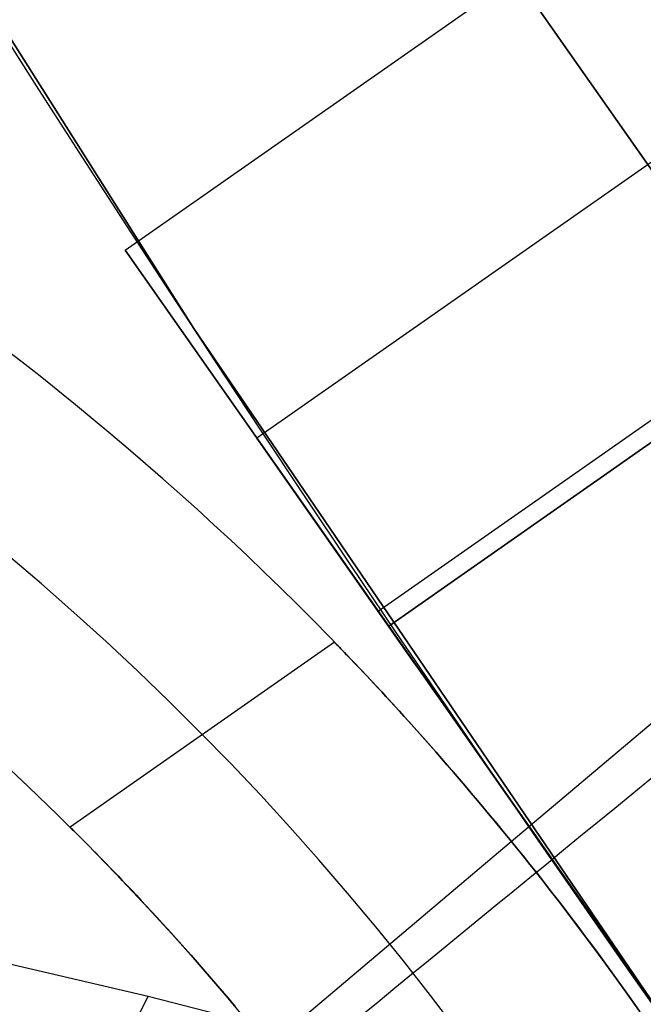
# Model space of a CAD drawing. Extents: x 35624 to 36541, y 4015 to 4839.
# Tile 16 of 150: x 35822.68 to 35826.6, y 4158.33 to 4164.53. Entities that reach past the tile are written whole.
import ezdxf

# ---------------------------------------------------------------- set-up
doc = ezdxf.new("R2010")
doc.units = 0
doc.layers.add('FUSTO_INTERNO', color=200, linetype='CONTINUOUS')
doc.layers.add('IGES_LEVEL_1', color=4, linetype='CONTINUOUS')

msp = doc.modelspace()

# ---------------------------------------------------------------- linework, layer by layer
at = {"layer": 'FUSTO_INTERNO'}
for p, q in [((35823.77023867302, 4162.58264263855, -193.153372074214), (35820.73316618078, 4167.390010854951, -193.153372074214)), ((35823.77023867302, 4162.58264263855, -168.153372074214), (35820.73316618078, 4167.390010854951, -168.153372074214)), ((35820.73316618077, 4167.390010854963, -180.653372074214), (35823.77023867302, 4162.582642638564, -180.653372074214)), ((35823.33915901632, 4163.075307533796, -201.6554839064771), (35828.2534437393, 4166.517662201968, -201.6554839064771)), ((35823.33915901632, 4163.075307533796, -159.6564491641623), (35828.2534437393, 4166.517662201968, -159.6564491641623)), ((35829.08154557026, 4165.335469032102, -204.1554839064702), (35824.16726084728, 4161.89311436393, -204.1554839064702)), ((35829.08154557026, 4165.335469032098, -199.155483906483), (35824.16726084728, 4161.893114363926, -199.155483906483)), ((35829.08154557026, 4165.335469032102, -157.1564491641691), (35824.16726084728, 4161.89311436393, -157.1564491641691)), ((35829.08154557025, 4165.335469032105, -162.1564491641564), (35824.16726084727, 4161.893114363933, -162.1564491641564)), ((35825.79630137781, 4164.796484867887, -201.6554839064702), (35827.45250503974, 4162.432098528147, -206.6554839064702)), ((35827.45250503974, 4162.432098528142, -196.655483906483), (35825.79630137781, 4164.796484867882, -201.655483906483)), ((35825.79630137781, 4164.796484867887, -159.6564491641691), (35827.45250503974, 4162.432098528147, -154.6564491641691)), ((35827.45250503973, 4162.432098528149, -164.6564491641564), (35825.7963013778, 4164.796484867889, -159.6564491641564)), ((35829.84420516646, 4164.246700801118, -201.6555076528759), (35824.92992044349, 4160.804346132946, -201.6555076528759)), ((35829.84420516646, 4164.246700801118, -159.6564254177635), (35824.92992044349, 4160.804346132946, -159.6564254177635)), ((35829.90964740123, 4164.153275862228, -206.6554839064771), (35824.99536267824, 4160.710921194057, -206.6554839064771)), ((35824.99536267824, 4160.710921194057, -196.6554839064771), (35829.90964740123, 4164.153275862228, -196.6554839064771)), ((35829.90964740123, 4164.153275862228, -154.6564491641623), (35824.99536267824, 4160.710921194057, -154.6564491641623)), ((35824.99536267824, 4160.710921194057, -164.6564491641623), (35829.90964740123, 4164.153275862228, -164.6564491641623)), ((35824.99536267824, 4160.710921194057, -206.6554839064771), (35823.33915901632, 4163.075307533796, -201.6554839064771)), ((35823.33915901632, 4163.075307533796, -201.6554839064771), (35824.99536267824, 4160.710921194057, -196.6554839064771)), ((35824.99536267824, 4160.710921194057, -154.6564491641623), (35823.33915901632, 4163.075307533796, -159.6564491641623)), ((35823.33915901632, 4163.075307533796, -159.6564491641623), (35824.99536267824, 4160.710921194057, -164.6564491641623)), ((35826.96966950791, 4157.881766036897, -193.153372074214), (35823.77023867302, 4162.58264263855, -193.153372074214)), ((35826.96966950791, 4157.881766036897, -168.153372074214), (35823.77023867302, 4162.58264263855, -168.153372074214)), ((35823.77023867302, 4162.582642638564, -180.653372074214), (35826.9696695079, 4157.881766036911, -180.653372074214)), ((35825.16063753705, 4160.474975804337, -200.1551362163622), (35824.16726084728, 4161.893114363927, -199.155483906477)), ((35825.16063753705, 4160.474975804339, -161.1567968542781), (35824.16726084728, 4161.893114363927, -162.1564491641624)), ((35824.99536267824, 4160.710921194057, -196.6554839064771), (35828.30777000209, 4155.982148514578, -196.6554839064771)), ((35828.30777000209, 4155.982148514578, -206.6554839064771), (35824.99536267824, 4160.710921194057, -206.6554839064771)), ((35825.79085465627, 4159.575281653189, -204.2539314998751), (35824.99536267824, 4160.710921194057, -206.6554839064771)), ((35824.99536267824, 4160.710921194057, -164.6564491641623), (35828.30777000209, 4155.982148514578, -164.6564491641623)), ((35828.30777000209, 4155.982148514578, -154.6564491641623), (35824.99536267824, 4160.710921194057, -154.6564491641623)), ((35825.79085465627, 4159.575281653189, -157.0580015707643), (35824.99536267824, 4160.710921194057, -154.6564491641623)), ((35824.65396605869, 4160.611045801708, -159.656425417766), (35822.99234948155, 4159.447117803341, -159.6564254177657)), ((35824.6539660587, 4160.611045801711, -201.6555076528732), (35822.99234948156, 4159.447117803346, -201.6555076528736)), ((35824.65461261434, 4160.610385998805, -159.5824541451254), (35824.65396605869, 4160.61104580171, -159.6564254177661)), ((35824.65396605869, 4160.61104580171, -159.6564254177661), (35824.65461261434, 4160.610385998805, -159.7303966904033)), ((35824.65461261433, 4160.610385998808, -201.5815363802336), (35824.65396605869, 4160.611045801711, -201.6555076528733)), ((35824.65396605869, 4160.611045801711, -201.6555076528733), (35824.65461261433, 4160.610385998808, -201.7294789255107)), ((35824.65654676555, 4160.60840839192, -159.5086197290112), (35824.65461261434, 4160.610385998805, -159.5824541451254)), ((35824.65461261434, 4160.610385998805, -159.7303966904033), (35824.65654676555, 4160.60840839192, -159.8042311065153)), ((35824.65654676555, 4160.608408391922, -201.5077019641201), (35824.65461261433, 4160.610385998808, -201.5815363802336)), ((35824.65461261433, 4160.610385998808, -201.7294789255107), (35824.65654676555, 4160.60840839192, -201.803313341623)), ((35824.65976023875, 4160.605115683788, -159.4349541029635), (35824.65654676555, 4160.60840839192, -159.5086197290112)), ((35824.65654676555, 4160.60840839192, -159.8042311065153), (35824.65976023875, 4160.605115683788, -159.8778967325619)), ((35824.65976023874, 4160.60511568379, -201.434036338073), (35824.65654676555, 4160.608408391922, -201.5077019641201)), ((35824.65654676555, 4160.60840839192, -201.803313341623), (35824.65976023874, 4160.605115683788, -201.8769789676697)), ((35824.66424476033, 4160.600510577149, -159.3614892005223), (35824.65976023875, 4160.605115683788, -159.4349541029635)), ((35824.65976023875, 4160.605115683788, -159.8778967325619), (35824.66424476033, 4160.600510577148, -159.9513616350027)), ((35824.66424476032, 4160.600510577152, -201.3605714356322), (35824.65976023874, 4160.60511568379, -201.434036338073)), ((35824.65976023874, 4160.605115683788, -201.8769789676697), (35824.66424476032, 4160.600510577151, -201.9504438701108)), ((35824.66999205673, 4160.59459577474, -159.2882569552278), (35824.66424476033, 4160.600510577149, -159.3614892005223)), ((35824.66424476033, 4160.600510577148, -159.9513616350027), (35824.66999205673, 4160.594595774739, -160.0245938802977)), ((35824.66999205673, 4160.594595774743, -201.2873391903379), (35824.66424476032, 4160.600510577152, -201.3605714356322)), ((35824.66424476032, 4160.600510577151, -201.9504438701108), (35824.66999205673, 4160.594595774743, -202.0236761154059)), ((35824.67699385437, 4160.587373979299, -159.2152893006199), (35824.66999205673, 4160.59459577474, -159.2882569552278)), ((35824.66999205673, 4160.594595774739, -160.0245938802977), (35824.67699385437, 4160.587373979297, -160.0975615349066)), ((35824.67699385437, 4160.587373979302, -201.2143715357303), (35824.66999205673, 4160.594595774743, -201.2873391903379)), ((35824.66999205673, 4160.594595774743, -202.0236761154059), (35824.67699385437, 4160.587373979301, -202.0966437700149)), ((35824.68524187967, 4160.578847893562, -159.1426181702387), (35824.67699385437, 4160.587373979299, -159.2152893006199)), ((35824.67699385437, 4160.587373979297, -160.0975615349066), (35824.68524187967, 4160.57884789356, -160.1702326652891)), ((35824.68524187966, 4160.578847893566, -201.1417004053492), (35824.67699385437, 4160.587373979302, -201.2143715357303)), ((35824.67699385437, 4160.587373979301, -202.0966437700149), (35824.68524187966, 4160.578847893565, -202.1693149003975)), ((35824.69472785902, 4160.56902022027, -159.0702754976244), (35824.68524187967, 4160.578847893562, -159.1426181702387)), ((35824.68524187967, 4160.57884789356, -160.1702326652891), (35824.69472785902, 4160.569020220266, -160.242575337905)), ((35824.69472785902, 4160.569020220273, -201.0693577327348), (35824.68524187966, 4160.578847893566, -201.1417004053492)), ((35824.68524187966, 4160.578847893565, -202.1693149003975), (35824.69472785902, 4160.569020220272, -202.2416575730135)), ((35824.70544351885, 4160.557893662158, -158.9982932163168), (35824.69472785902, 4160.56902022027, -159.0702754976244)), ((35824.69472785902, 4160.569020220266, -160.242575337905), (35824.70544351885, 4160.557893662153, -160.3145576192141)), ((35824.70544351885, 4160.55789366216, -200.9973754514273), (35824.69472785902, 4160.569020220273, -201.0693577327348)), ((35824.69472785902, 4160.569020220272, -202.2416575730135), (35824.70544351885, 4160.55789366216, -202.3136398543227)), ((35824.71738058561, 4160.545470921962, -158.9267032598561), (35824.70544351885, 4160.557893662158, -158.9982932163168)), ((35824.70544351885, 4160.557893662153, -160.3145576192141), (35824.71738058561, 4160.545470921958, -160.3861475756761)), ((35824.71738058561, 4160.545470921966, -200.9257854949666), (35824.70544351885, 4160.55789366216, -200.9973754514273)), ((35824.70544351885, 4160.55789366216, -202.3136398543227), (35824.71738058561, 4160.545470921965, -202.3852298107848)), ((35824.73053078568, 4160.531754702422, -158.8555375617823), (35824.71738058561, 4160.545470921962, -158.9267032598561)), ((35824.71738058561, 4160.545470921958, -160.3861475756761), (35824.73053078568, 4160.531754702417, -160.4573132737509)), ((35824.73053078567, 4160.531754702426, -200.8546197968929), (35824.71738058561, 4160.545470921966, -200.9257854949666)), ((35824.71738058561, 4160.545470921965, -202.3852298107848), (35824.73053078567, 4160.531754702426, -202.4563955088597)), ((35824.74488584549, 4160.516747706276, -158.7848280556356), (35824.73053078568, 4160.531754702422, -158.8555375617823)), ((35824.73053078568, 4160.531754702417, -160.4573132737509), (35824.74488584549, 4160.516747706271, -160.5280227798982)), ((35824.74488584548, 4160.51674770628, -200.7839102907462), (35824.73053078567, 4160.531754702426, -200.8546197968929)), ((35824.73053078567, 4160.531754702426, -202.4563955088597), (35824.74488584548, 4160.516747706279, -202.5271050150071)), ((35824.76043749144, 4160.50045263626, -158.7146066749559), (35824.74488584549, 4160.516747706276, -158.7848280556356)), ((35824.74488584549, 4160.516747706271, -160.5280227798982), (35824.76043749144, 4160.500452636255, -160.5982441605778)), ((35824.76043749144, 4160.500452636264, -200.7136889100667), (35824.74488584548, 4160.51674770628, -200.7839102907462)), ((35824.74488584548, 4160.516747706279, -202.5271050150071), (35824.76043749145, 4160.500452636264, -202.5973263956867)), ((35824.77717744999, 4160.482872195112, -158.6449053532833), (35824.76043749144, 4160.50045263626, -158.7146066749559)), ((35824.76043749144, 4160.500452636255, -160.5982441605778), (35824.77717744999, 4160.482872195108, -160.6679454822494)), ((35824.77717744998, 4160.482872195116, -200.6439875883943), (35824.76043749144, 4160.500452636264, -200.7136889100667)), ((35824.76043749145, 4160.500452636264, -202.5973263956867), (35824.77717744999, 4160.482872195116, -202.6670277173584)), ((35824.79509744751, 4160.464009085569, -158.5757560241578), (35824.77717744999, 4160.482872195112, -158.6449053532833)), ((35824.77717744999, 4160.482872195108, -160.6679454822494), (35824.79509744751, 4160.464009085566, -160.7370948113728)), ((35824.79509744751, 4160.464009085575, -200.5748382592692), (35824.77717744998, 4160.482872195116, -200.6439875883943)), ((35824.77717744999, 4160.482872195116, -202.6670277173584), (35824.79509744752, 4160.464009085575, -202.7361770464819)), ((35824.81418921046, 4160.443866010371, -158.5071906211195), (35824.79509744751, 4160.464009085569, -158.5757560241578)), ((35824.79509744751, 4160.464009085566, -160.7370948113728), (35824.81418921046, 4160.443866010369, -160.8056602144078)), ((35824.81418921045, 4160.443866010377, -200.5062728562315), (35824.79509744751, 4160.464009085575, -200.5748382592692)), ((35824.79509744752, 4160.464009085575, -202.7361770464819), (35824.81418921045, 4160.443866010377, -202.804742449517)), ((35824.83440168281, 4160.422485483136, -158.4393715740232), (35824.81418921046, 4160.443866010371, -158.5071906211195)), ((35824.81418921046, 4160.443866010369, -160.8056602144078), (35824.83440168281, 4160.422485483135, -160.8734792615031)), ((35824.83440168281, 4160.422485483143, -200.4384538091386), (35824.81418921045, 4160.443866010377, -200.5062728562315)), ((35824.81418921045, 4160.443866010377, -202.804742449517), (35824.83440168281, 4160.422485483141, -202.8725614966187)), ((35824.85570149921, 4160.399886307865, -158.3723677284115), (35824.83440168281, 4160.422485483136, -158.4393715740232)), ((35824.83440168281, 4160.422485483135, -160.8734792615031), (35824.8557014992, 4160.399886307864, -160.940483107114)), ((35824.8557014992, 4160.399886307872, -200.371449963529), (35824.83440168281, 4160.422485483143, -200.4384538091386)), ((35824.83440168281, 4160.422485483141, -202.8725614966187), (35824.8557014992, 4160.399886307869, -202.9395653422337)), ((35824.87806783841, 4160.376076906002, -158.3062062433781), (35824.85570149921, 4160.399886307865, -158.3723677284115)), ((35824.8557014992, 4160.399886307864, -160.940483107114), (35824.87806783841, 4160.376076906, -161.006644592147)), ((35824.87806783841, 4160.376076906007, -200.3052884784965), (35824.8557014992, 4160.399886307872, -200.371449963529)), ((35824.8557014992, 4160.399886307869, -202.9395653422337), (35824.87806783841, 4160.376076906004, -203.0057268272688)), ((35824.90147987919, 4160.351065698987, -158.2409142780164), (35824.87806783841, 4160.376076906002, -158.3062062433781)), ((35824.87806783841, 4160.376076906, -161.006644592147), (35824.90147987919, 4160.351065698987, -161.0719365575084)), ((35824.90147987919, 4160.351065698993, -200.2399965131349), (35824.87806783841, 4160.376076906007, -200.3052884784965)), ((35824.87806783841, 4160.376076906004, -203.0057268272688), (35824.9014798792, 4160.351065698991, -203.0710187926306)), ((35824.92591680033, 4160.324861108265, -158.17651899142), (35824.90147987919, 4160.351065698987, -158.2409142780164)), ((35824.90147987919, 4160.351065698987, -161.0719365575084), (35824.92591680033, 4160.324861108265, -161.1363318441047)), ((35824.92591680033, 4160.324861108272, -200.1756012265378), (35824.90147987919, 4160.351065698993, -200.2399965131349)), ((35824.9014798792, 4160.351065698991, -203.0710187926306), (35824.92591680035, 4160.324861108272, -203.135414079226)), ((35824.95135778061, 4160.297471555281, -158.1130475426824), (35824.92591680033, 4160.324861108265, -158.17651899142)), ((35824.92591680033, 4160.324861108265, -161.1363318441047), (35824.95135778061, 4160.297471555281, -161.1998032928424)), ((35824.9513577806, 4160.297471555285, -200.1121297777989), (35824.92591680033, 4160.324861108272, -200.1756012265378)), ((35824.92591680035, 4160.324861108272, -203.135414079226), (35824.95135778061, 4160.297471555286, -203.1988855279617)), ((35824.97778199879, 4160.268905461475, -158.0505270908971), (35824.95135778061, 4160.297471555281, -158.1130475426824)), ((35824.95135778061, 4160.297471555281, -161.1998032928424), (35824.97778199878, 4160.268905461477, -161.2623237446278)), ((35824.97778199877, 4160.268905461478, -200.049609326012), (35824.9513577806, 4160.297471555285, -200.1121297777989)), ((35824.95135778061, 4160.297471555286, -203.1988855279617), (35824.97778199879, 4160.268905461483, -203.2614059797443)), ((35825.00516863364, 4160.239171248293, -157.9889847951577), (35824.97778199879, 4160.268905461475, -158.0505270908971)), ((35824.97778199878, 4160.268905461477, -161.2623237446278), (35825.00516863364, 4160.239171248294, -161.3238660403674)), ((35825.00516863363, 4160.239171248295, -199.9880670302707), (35824.97778199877, 4160.268905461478, -200.049609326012)), ((35824.97778199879, 4160.268905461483, -203.2614059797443), (35825.00516863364, 4160.239171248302, -203.3229482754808)), ((35825.03349686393, 4160.208277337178, -157.9284478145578), (35825.00516863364, 4160.239171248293, -157.9889847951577)), ((35825.00516863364, 4160.239171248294, -161.3238660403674), (35825.03349686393, 4160.208277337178, -161.3844030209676)), ((35825.03349686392, 4160.208277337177, -199.9275300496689), (35825.00516863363, 4160.239171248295, -199.9880670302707)), ((35825.00516863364, 4160.239171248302, -203.3229482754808), (35825.03349686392, 4160.208277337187, -203.3834852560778)), ((35825.06274586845, 4160.17623214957, -157.8689433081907), (35825.03349686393, 4160.208277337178, -157.9284478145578)), ((35825.03349686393, 4160.208277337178, -161.3844030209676), (35825.06274586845, 4160.176232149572, -161.4439075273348)), ((35825.06274586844, 4160.17623214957, -199.8680255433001), (35825.03349686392, 4160.208277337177, -199.9275300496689)), ((35825.03349686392, 4160.208277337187, -203.3834852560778), (35825.06274586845, 4160.176232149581, -203.442989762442)), ((35825.09289482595, 4160.143044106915, -157.8104984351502), (35825.06274586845, 4160.17623214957, -157.8689433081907)), ((35825.06274586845, 4160.176232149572, -161.4439075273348), (35825.09289482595, 4160.143044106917, -161.5023524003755)), ((35825.09289482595, 4160.143044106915, -199.8095806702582), (35825.06274586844, 4160.17623214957, -199.8680255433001)), ((35825.06274586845, 4160.176232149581, -203.442989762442), (35825.09289482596, 4160.143044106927, -203.5014346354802)), ((35825.12392291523, 4160.108721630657, -157.7531403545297), (35825.09289482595, 4160.143044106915, -157.8104984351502)), ((35825.09289482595, 4160.143044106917, -161.5023524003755), (35825.12392291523, 4160.10872163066, -161.5597104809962)), ((35825.12392291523, 4160.108721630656, -199.7522225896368), (35825.09289482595, 4160.143044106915, -199.8095806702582)), ((35825.09289482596, 4160.143044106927, -203.5014346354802), (35825.12392291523, 4160.108721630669, -203.5587927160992)), ((35825.15580931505, 4160.073273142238, -157.6968962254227), (35825.12392291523, 4160.108721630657, -157.7531403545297)), ((35825.12392291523, 4160.10872163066, -161.5597104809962), (35825.15580931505, 4160.073273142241, -161.6159546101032)), ((35825.15580931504, 4160.073273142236, -199.6959784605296), (35825.12392291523, 4160.108721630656, -199.7522225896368)), ((35825.12392291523, 4160.108721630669, -203.5587927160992), (35825.15580931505, 4160.073273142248, -203.6150368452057)), ((35825.18853320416, 4160.0367070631, -157.6417932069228), (35825.15580931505, 4160.073273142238, -157.6968962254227)), ((35825.15580931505, 4160.073273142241, -161.6159546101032), (35825.18853320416, 4160.036707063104, -161.6710576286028)), ((35825.18853320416, 4160.036707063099, -199.6408754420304), (35825.15580931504, 4160.073273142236, -199.6959784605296)), ((35825.15580931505, 4160.073273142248, -203.6150368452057), (35825.18853320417, 4160.03670706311, -203.6701398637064)), ((35825.22207376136, 4159.999031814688, -157.5878584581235), (35825.18853320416, 4160.0367070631, -157.6417932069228)), ((35825.18853320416, 4160.036707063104, -161.6710576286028), (35825.22207376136, 4159.999031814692, -161.7249923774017)), ((35825.22207376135, 4159.999031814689, -199.586940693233), (35825.18853320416, 4160.036707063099, -199.6408754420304)), ((35825.18853320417, 4160.03670706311, -203.6701398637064), (35825.22207376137, 4159.999031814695, -203.7240746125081)), ((35825.25641016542, 4159.960255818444, -157.5351191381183), (35825.22207376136, 4159.999031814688, -157.5878584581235)), ((35825.22207376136, 4159.999031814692, -161.7249923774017), (35825.25641016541, 4159.96025581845, -161.7777316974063)), ((35825.25641016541, 4159.960255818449, -199.5342013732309), (35825.22207376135, 4159.999031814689, -199.586940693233)), ((35825.22207376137, 4159.999031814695, -203.7240746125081), (35825.25641016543, 4159.960255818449, -203.7768139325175)), ((35825.29147956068, 4159.920430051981, -157.4836586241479), (35825.25641016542, 4159.960255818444, -157.5351191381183)), ((35825.25641016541, 4159.96025581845, -161.7777316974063), (35825.29147956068, 4159.920430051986, -161.8291922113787)), ((35825.29147956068, 4159.920430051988, -199.4827408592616), (35825.25641016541, 4159.960255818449, -199.5342013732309)), ((35825.25641016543, 4159.960255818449, -203.7768139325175), (35825.2914795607, 4159.920430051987, -203.8282744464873)), ((35825.32721503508, 4159.879611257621, -157.4335562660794), (35825.29147956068, 4159.920430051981, -157.4836586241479)), ((35825.29147956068, 4159.920430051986, -161.8291922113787), (35825.32721503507, 4159.879611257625, -161.8792945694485)), ((35825.32721503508, 4159.879611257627, -199.4326385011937), (35825.29147956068, 4159.920430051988, -199.4827408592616)), ((35825.2914795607, 4159.920430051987, -203.8282744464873), (35825.3272150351, 4159.879611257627, -203.8783768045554)), ((35825.36359119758, 4159.837814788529, -157.38483090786), (35825.32721503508, 4159.879611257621, -157.4335562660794)), ((35825.32721503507, 4159.879611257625, -161.8792945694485), (35825.36359119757, 4159.837814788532, -161.9280199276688)), ((35825.36359119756, 4159.837814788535, -199.3839131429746), (35825.32721503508, 4159.879611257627, -199.4326385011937)), ((35825.3272150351, 4159.879611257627, -203.8783768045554), (35825.36359119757, 4159.837814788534, -203.9271021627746)), ((35825.4005826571, 4159.79505599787, -157.3375013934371), (35825.36359119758, 4159.837814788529, -157.38483090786)), ((35825.36359119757, 4159.837814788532, -161.9280199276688), (35825.40058265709, 4159.795055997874, -161.9753494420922)), ((35825.40058265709, 4159.795055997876, -199.3365836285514), (35825.36359119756, 4159.837814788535, -199.3839131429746)), ((35825.36359119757, 4159.837814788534, -203.9271021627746), (35825.40058265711, 4159.795055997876, -203.9744316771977)), ((35825.43816402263, 4159.751350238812, -157.2915865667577), (35825.4005826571, 4159.79505599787, -157.3375013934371)), ((35825.40058265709, 4159.795055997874, -161.9753494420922), (35825.43816402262, 4159.751350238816, -162.0212642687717)), ((35825.43816402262, 4159.751350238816, -199.2906688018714), (35825.40058265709, 4159.795055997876, -199.3365836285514)), ((35825.40058265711, 4159.795055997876, -203.9744316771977), (35825.43816402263, 4159.751350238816, -204.0203465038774)), ((35825.47630990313, 4159.706712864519, -157.2471052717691), (35825.43816402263, 4159.751350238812, -157.2915865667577)), ((35825.43816402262, 4159.751350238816, -162.0212642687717), (35825.47630990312, 4159.706712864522, -162.0657455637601)), ((35825.47630990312, 4159.706712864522, -199.246187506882), (35825.43816402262, 4159.751350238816, -199.2906688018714)), ((35825.43816402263, 4159.751350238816, -204.0203465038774), (35825.47630990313, 4159.706712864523, -204.0648277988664)), ((35825.51499490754, 4159.661159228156, -157.2040763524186), (35825.47630990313, 4159.706712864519, -157.2471052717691)), ((35825.47630990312, 4159.706712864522, -162.0657455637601), (35825.51499490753, 4159.661159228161, -162.1087744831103)), ((35825.51499490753, 4159.661159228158, -199.2031585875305), (35825.47630990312, 4159.706712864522, -199.246187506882)), ((35825.47630990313, 4159.706712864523, -204.0648277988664), (35825.51499490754, 4159.661159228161, -204.1078567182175)), ((35825.55419364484, 4159.614704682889, -157.1625186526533), (35825.51499490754, 4159.661159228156, -157.2040763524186)), ((35825.51499490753, 4159.661159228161, -162.1087744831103), (35825.55419364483, 4159.614704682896, -162.150332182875)), ((35825.55419364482, 4159.614704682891, -199.1616008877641), (35825.51499490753, 4159.661159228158, -199.2031585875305)), ((35825.51499490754, 4159.661159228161, -204.1078567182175), (35825.55419364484, 4159.614704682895, -204.1494144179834)), ((35825.59388072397, 4159.567364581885, -157.1224510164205), (35825.55419364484, 4159.614704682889, -157.1625186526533)), ((35825.55419364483, 4159.614704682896, -162.150332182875), (35825.59388072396, 4159.567364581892, -162.1903998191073)), ((35825.59388072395, 4159.567364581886, -199.1215332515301), (35825.55419364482, 4159.614704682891, -199.1616008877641)), ((35825.55419364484, 4159.614704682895, -204.1494144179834), (35825.59388072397, 4159.56736458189, -204.1894820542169)), ((35825.63403075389, 4159.51915427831, -157.0838922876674), (35825.59388072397, 4159.567364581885, -157.1224510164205)), ((35825.59388072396, 4159.567364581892, -162.1903998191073), (35825.63403075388, 4159.519154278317, -162.2289585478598)), ((35825.63403075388, 4159.519154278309, -199.0829745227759), (35825.59388072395, 4159.567364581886, -199.1215332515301)), ((35825.59388072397, 4159.56736458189, -204.1894820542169), (35825.63403075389, 4159.519154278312, -204.2280407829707)), ((35825.67461834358, 4159.470089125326, -157.0468613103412), (35825.63403075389, 4159.51915427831, -157.0838922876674)), ((35825.63403075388, 4159.519154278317, -162.2289585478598), (35825.67461834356, 4159.470089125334, -162.2659895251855)), ((35825.67461834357, 4159.470089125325, -199.0459435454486), (35825.63403075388, 4159.519154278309, -199.0829745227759)), ((35825.63403075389, 4159.519154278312, -204.2280407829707), (35825.67461834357, 4159.470089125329, -204.2650717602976)), ((35825.71561810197, 4159.420184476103, -157.0113769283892), (35825.67461834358, 4159.470089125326, -157.0468613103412)), ((35825.67461834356, 4159.470089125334, -162.2659895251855), (35825.71561810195, 4159.420184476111, -162.3014739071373)), ((35825.71561810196, 4159.420184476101, -199.0104591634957), (35825.67461834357, 4159.470089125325, -199.0459435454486)), ((35825.67461834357, 4159.470089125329, -204.2650717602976), (35825.71561810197, 4159.420184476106, -204.3005561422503)), ((35822.99301169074, 4159.446468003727, -159.5824151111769), (35822.99234948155, 4159.447117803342, -159.6564254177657)), ((35822.99234948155, 4159.447117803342, -159.6564254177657), (35822.99301169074, 4159.446468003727, -159.7304357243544)), ((35822.99301169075, 4159.446468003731, -201.5814973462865), (35822.99234948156, 4159.447117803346, -201.6555076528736)), ((35822.99234948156, 4159.447117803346, -201.6555076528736), (35822.99301169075, 4159.446468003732, -201.7295179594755)), ((35822.99499238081, 4159.444520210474, -159.5085452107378), (35822.99301169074, 4159.446468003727, -159.5824151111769)), ((35822.99301169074, 4159.446468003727, -159.7304357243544), (35822.99499238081, 4159.444520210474, -159.8043056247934)), ((35822.99499238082, 4159.444520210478, -201.5076274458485), (35822.99301169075, 4159.446468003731, -201.5814973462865)), ((35822.99301169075, 4159.446468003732, -201.7295179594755), (35822.99499238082, 4159.444520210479, -201.8033878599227)), ((35822.99828264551, 4159.441276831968, -159.4348474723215), (35822.99499238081, 4159.444520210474, -159.5085452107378)), ((35822.99499238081, 4159.444520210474, -159.8043056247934), (35822.99828264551, 4159.441276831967, -159.8780033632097)), ((35822.99828264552, 4159.441276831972, -201.4339297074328), (35822.99499238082, 4159.444520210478, -201.5076274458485)), ((35822.99499238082, 4159.444520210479, -201.8033878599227), (35822.99828264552, 4159.441276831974, -201.8770855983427)), ((35823.0028735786, 4159.436740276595, -159.3613536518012), (35822.99828264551, 4159.441276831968, -159.4348474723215)), ((35822.99828264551, 4159.441276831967, -159.8780033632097), (35823.0028735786, 4159.436740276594, -159.9514971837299)), ((35823.0028735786, 4159.436740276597, -201.3604358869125), (35822.99828264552, 4159.441276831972, -201.4339297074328)), ((35822.99828264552, 4159.441276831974, -201.8770855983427), (35823.0028735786, 4159.436740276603, -201.9505794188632)), ((35823.00875627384, 4159.430912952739, -159.28809550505), (35823.0028735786, 4159.436740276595, -159.3613536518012)), ((35823.0028735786, 4159.436740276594, -159.9514971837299), (35823.00875627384, 4159.430912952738, -160.024755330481)), ((35823.00875627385, 4159.430912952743, -201.287177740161), (35823.0028735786, 4159.436740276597, -201.3604358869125)), ((35823.0028735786, 4159.436740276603, -201.9505794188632), (35823.00875627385, 4159.43091295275, -202.0238375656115)), ((35823.015921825, 4159.42379726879, -159.2151047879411), (35823.00875627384, 4159.430912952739, -159.28809550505)), ((35823.00875627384, 4159.430912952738, -160.024755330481), (35823.015921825, 4159.423797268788, -160.0977460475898)), ((35823.015921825, 4159.423797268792, -201.2141870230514), (35823.00875627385, 4159.430912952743, -201.287177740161)), ((35823.00875627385, 4159.43091295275, -202.0238375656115), (35823.015921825, 4159.423797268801, -202.0968282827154)), ((35823.02436132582, 4159.415395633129, -159.1424132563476), (35823.015921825, 4159.42379726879, -159.2151047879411)), ((35823.015921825, 4159.423797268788, -160.0977460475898), (35823.02436132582, 4159.415395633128, -160.1704375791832)), ((35823.02436132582, 4159.415395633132, -201.1414954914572), (35823.015921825, 4159.423797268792, -201.2141870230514)), ((35823.015921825, 4159.423797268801, -202.0968282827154), (35823.02436132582, 4159.415395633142, -202.1695198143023)), ((35823.03406587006, 4159.405710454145, -159.0700526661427), (35823.02436132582, 4159.415395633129, -159.1424132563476)), ((35823.02436132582, 4159.415395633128, -160.1704375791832), (35823.03406587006, 4159.405710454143, -160.2427981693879)), ((35823.03406587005, 4159.405710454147, -201.0691349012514), (35823.02436132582, 4159.415395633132, -201.1414954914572)), ((35823.02436132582, 4159.415395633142, -202.1695198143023), (35823.03406587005, 4159.405710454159, -202.2418804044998)), ((35823.04502655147, 4159.394744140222, -158.9980547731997), (35823.03406587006, 4159.405710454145, -159.0700526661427)), ((35823.03406587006, 4159.405710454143, -160.2427981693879), (35823.04502655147, 4159.39474414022, -160.3147960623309)), ((35823.04502655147, 4159.394744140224, -200.9971370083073), (35823.03406587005, 4159.405710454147, -201.0691349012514)), ((35823.03406587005, 4159.405710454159, -202.2418804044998), (35823.04502655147, 4159.394744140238, -202.3138782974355)), ((35825.75700463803, 4159.369455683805, -156.9774579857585), (35825.71561810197, 4159.420184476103, -157.0113769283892)), ((35825.71561810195, 4159.420184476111, -162.3014739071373), (35825.75700463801, 4159.369455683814, -162.3353928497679)), ((35825.75700463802, 4159.369455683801, -198.9765402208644), (35825.71561810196, 4159.420184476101, -199.0104591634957)), ((35825.71561810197, 4159.420184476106, -204.3005561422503), (35825.75700463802, 4159.369455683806, -204.3344750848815)), ((35823.05723446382, 4159.382499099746, -158.9264513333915), (35823.04502655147, 4159.394744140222, -158.9980547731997)), ((35823.04502655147, 4159.39474414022, -160.3147960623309), (35823.05723446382, 4159.382499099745, -160.3863995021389)), ((35823.05723446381, 4159.382499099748, -200.9255335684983), (35823.04502655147, 4159.394744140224, -200.9971370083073)), ((35823.04502655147, 4159.394744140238, -202.3138782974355), (35823.05723446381, 4159.382499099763, -202.3854817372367)), ((35823.07068070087, 4159.368977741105, -158.8552741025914), (35823.05723446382, 4159.382499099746, -158.9264513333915)), ((35823.05723446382, 4159.382499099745, -160.3863995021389), (35823.07068070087, 4159.368977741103, -160.4575767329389)), ((35823.07068070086, 4159.368977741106, -200.8543563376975), (35823.05723446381, 4159.382499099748, -200.9255335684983)), ((35823.05723446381, 4159.382499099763, -202.3854817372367), (35823.07068070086, 4159.368977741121, -202.4566589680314)), ((35823.08535635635, 4159.354182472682, -158.7845548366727), (35823.07068070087, 4159.368977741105, -158.8552741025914)), ((35823.07068070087, 4159.368977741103, -160.4575767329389), (35823.08535635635, 4159.35418247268, -160.5282959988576)), ((35823.08535635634, 4159.354182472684, -200.7836370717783), (35823.07068070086, 4159.368977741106, -200.8543563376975)), ((35823.07068070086, 4159.368977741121, -202.4566589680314), (35823.08535635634, 4159.354182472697, -202.5273782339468)), ((35823.10125252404, 4159.338115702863, -158.7143252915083), (35823.08535635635, 4159.354182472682, -158.7845548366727)), ((35823.08535635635, 4159.35418247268, -160.5282959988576), (35823.10125252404, 4159.338115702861, -160.5985255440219)), ((35823.10125252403, 4159.338115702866, -200.7134075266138), (35823.08535635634, 4159.354182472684, -200.7836370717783)), ((35823.08535635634, 4159.354182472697, -202.5273782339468), (35823.10125252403, 4159.338115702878, -202.5976077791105)), ((35823.1183602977, 4159.320779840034, -158.6446172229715), (35823.10125252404, 4159.338115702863, -158.7143252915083)), ((35823.10125252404, 4159.338115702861, -160.5985255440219), (35823.1183602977, 4159.320779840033, -160.6682336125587)), ((35823.1183602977, 4159.320779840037, -200.6436994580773), (35823.10125252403, 4159.338115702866, -200.7134075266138)), ((35823.10125252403, 4159.338115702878, -202.5976077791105), (35823.1183602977, 4159.320779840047, -202.6673158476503)), ((35825.79875256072, 4159.317918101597, -156.9451233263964), (35825.75700463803, 4159.369455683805, -156.9774579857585)), ((35825.75700463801, 4159.369455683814, -162.3353928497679), (35825.79875256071, 4159.317918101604, -162.3677275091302)), ((35825.79875256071, 4159.317918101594, -198.944205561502), (35825.75700463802, 4159.369455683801, -198.9765402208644)), ((35825.75700463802, 4159.369455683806, -204.3344750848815), (35825.79875256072, 4159.317918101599, -204.366809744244)), ((35823.13667077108, 4159.302177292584, -158.5754623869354), (35823.1183602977, 4159.320779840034, -158.6446172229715)), ((35823.1183602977, 4159.320779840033, -160.6682336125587), (35823.13667077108, 4159.302177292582, -160.7373884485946)), ((35823.13667077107, 4159.302177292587, -200.5745446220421), (35823.1183602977, 4159.320779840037, -200.6436994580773)), ((35823.1183602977, 4159.320779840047, -202.6673158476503), (35823.13667077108, 4159.302177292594, -202.7364706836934)), ((35823.15617503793, 4159.282310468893, -158.5068925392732), (35823.13667077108, 4159.302177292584, -158.5754623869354)), ((35823.13667077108, 4159.302177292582, -160.7373884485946), (35823.15617503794, 4159.282310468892, -160.8059582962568)), ((35823.15617503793, 4159.282310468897, -200.5059747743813), (35823.13667077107, 4159.302177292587, -200.5745446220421)), ((35823.13667077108, 4159.302177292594, -202.7364706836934), (35823.15617503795, 4159.2823104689, -202.8050405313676)), ((35823.17681639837, 4159.261224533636, -158.4390822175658), (35823.15617503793, 4159.282310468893, -158.5068925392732)), ((35823.15617503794, 4159.282310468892, -160.8059582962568), (35823.17681639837, 4159.261224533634, -160.8737686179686)), ((35823.17681639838, 4159.261224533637, -200.4381644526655), (35823.15617503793, 4159.282310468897, -200.5059747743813)), ((35823.15617503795, 4159.2823104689, -202.8050405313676), (35823.17681639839, 4159.26122453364, -202.8728508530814)), ((35825.840836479, 4159.265587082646, -156.9143917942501), (35825.79875256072, 4159.317918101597, -156.9451233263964)), ((35825.79875256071, 4159.317918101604, -162.3677275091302), (35825.84083647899, 4159.26558708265, -162.3984590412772)), ((35825.84083647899, 4159.265587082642, -198.9134740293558), (35825.79875256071, 4159.317918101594, -198.944205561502)), ((35825.79875256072, 4159.317918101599, -204.366809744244), (35825.84083647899, 4159.265587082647, -204.3975412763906)), ((35823.19856284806, 4159.238933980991, -158.3720890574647), (35823.17681639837, 4159.261224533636, -158.4390822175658)), ((35823.17681639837, 4159.261224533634, -160.8737686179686), (35823.19856284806, 4159.238933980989, -160.9407617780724)), ((35823.19856284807, 4159.238933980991, -200.3711712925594), (35823.17681639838, 4159.261224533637, -200.4381644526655)), ((35823.17681639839, 4159.26122453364, -202.8728508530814), (35823.19856284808, 4159.238933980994, -202.9398440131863)), ((35823.22139228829, 4159.215446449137, -158.3059400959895), (35823.19856284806, 4159.238933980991, -158.3720890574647)), ((35823.19856284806, 4159.238933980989, -160.9407617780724), (35823.22139228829, 4159.215446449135, -161.0069107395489)), ((35823.2213922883, 4159.215446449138, -200.3050223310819), (35823.19856284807, 4159.238933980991, -200.3711712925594)), ((35823.19856284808, 4159.238933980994, -202.9398440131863), (35823.22139228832, 4159.21544644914, -203.0059929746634)), ((35823.24528262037, 4159.190769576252, -158.2406623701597), (35823.22139228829, 4159.215446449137, -158.3059400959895)), ((35823.22139228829, 4159.215446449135, -161.0069107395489), (35823.24528262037, 4159.190769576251, -161.0721884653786)), ((35823.24528262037, 4159.190769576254, -200.2397446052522), (35823.2213922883, 4159.215446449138, -200.3050223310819)), ((35823.22139228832, 4159.21544644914, -203.0059929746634), (35823.24528262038, 4159.190769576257, -203.0712707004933)), ((35825.88323100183, 4159.212477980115, -156.8852822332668), (35825.840836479, 4159.265587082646, -156.9143917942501)), ((35825.84083647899, 4159.26558708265, -162.3984590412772), (35825.88323100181, 4159.212477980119, -162.4275686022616)), ((35825.88323100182, 4159.212477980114, -198.884364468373), (35825.84083647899, 4159.265587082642, -198.9134740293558)), ((35825.84083647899, 4159.265587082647, -204.3975412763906), (35825.88323100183, 4159.212477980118, -204.4266508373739)), ((35825.92588242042, 4159.158639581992, -156.8578299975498), (35825.88323100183, 4159.212477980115, -156.8852822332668)), ((35825.88323100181, 4159.212477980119, -162.4275686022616), (35825.9258824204, 4159.158639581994, -162.4550208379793)), ((35825.92588242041, 4159.158639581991, -198.856912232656), (35825.88323100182, 4159.212477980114, -198.884364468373)), ((35825.88323100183, 4159.212477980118, -204.4266508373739), (35825.92588242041, 4159.158639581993, -204.4541030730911)), ((35823.27021174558, 4159.164911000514, -158.1762829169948), (35823.24528262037, 4159.190769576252, -158.2406623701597)), ((35823.24528262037, 4159.190769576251, -161.0721884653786), (35823.27021174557, 4159.164911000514, -161.1365679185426)), ((35823.27021174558, 4159.164911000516, -200.1753651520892), (35823.24528262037, 4159.190769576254, -200.2397446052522)), ((35823.24528262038, 4159.190769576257, -203.0712707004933), (35823.27021174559, 4159.164911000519, -203.135650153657)), ((35823.29615756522, 4159.137878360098, -158.1128287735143), (35823.27021174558, 4159.164911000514, -158.1762829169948)), ((35823.27021174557, 4159.164911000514, -161.1365679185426), (35823.29615756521, 4159.137878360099, -161.2000220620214)), ((35823.29615756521, 4159.137878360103, -200.1119110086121), (35823.27021174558, 4159.164911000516, -200.1753651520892)), ((35823.27021174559, 4159.164911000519, -203.135650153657), (35823.29615756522, 4159.137878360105, -203.1991042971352)), ((35825.96868496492, 4159.104193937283, -156.8320984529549), (35825.92588242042, 4159.158639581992, -156.8578299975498)), ((35825.9258824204, 4159.158639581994, -162.4550208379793), (35825.96868496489, 4159.104193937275, -162.4807523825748)), ((35825.96868496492, 4159.104193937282, -198.831180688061), (35825.92588242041, 4159.158639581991, -198.856912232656)), ((35825.92588242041, 4159.158639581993, -204.4541030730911), (35825.96868496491, 4159.104193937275, -204.4798346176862)), ((35823.32309798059, 4159.109679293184, -158.0503269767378), (35823.29615756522, 4159.137878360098, -158.1128287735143)), ((35823.29615756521, 4159.137878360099, -161.2000220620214), (35823.32309798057, 4159.109679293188, -161.2625238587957)), ((35823.32309798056, 4159.109679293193, -200.0494092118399), (35823.29615756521, 4159.137878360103, -200.1119110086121)), ((35823.29615756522, 4159.137878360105, -203.1991042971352), (35823.32309798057, 4159.109679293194, -203.2616060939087)), ((35823.35101089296, 4159.08032143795, -157.9888045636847), (35823.32309798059, 4159.109679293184, -158.0503269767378)), ((35823.32309798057, 4159.109679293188, -161.2625238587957), (35823.35101089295, 4159.080321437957, -161.3240462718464)), ((35823.35101089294, 4159.080321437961, -199.9878867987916), (35823.32309798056, 4159.109679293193, -200.0494092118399)), ((35823.32309798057, 4159.109679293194, -203.2616060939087), (35823.35101089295, 4159.080321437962, -203.3231285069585)), ((35826.01161620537, 4159.049164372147, -156.8080945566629), (35825.96868496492, 4159.104193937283, -156.8320984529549)), ((35825.96868496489, 4159.104193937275, -162.4807523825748), (35826.01161620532, 4159.049164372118, -162.5047562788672)), ((35826.01161620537, 4159.049164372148, -198.8071767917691), (35825.96868496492, 4159.104193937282, -198.831180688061)), ((35825.96868496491, 4159.104193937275, -204.4798346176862), (35826.01161620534, 4159.049164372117, -204.5038385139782)), ((35823.37987420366, 4159.049812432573, -157.9282885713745), (35823.35101089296, 4159.08032143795, -157.9888045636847)), ((35823.35101089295, 4159.080321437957, -161.3240462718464), (35823.37987420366, 4159.049812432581, -161.3845622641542)), ((35823.37987420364, 4159.049812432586, -199.9273708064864), (35823.35101089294, 4159.080321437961, -199.9878867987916)), ((35823.35101089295, 4159.080321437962, -203.3231285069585), (35823.37987420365, 4159.049812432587, -203.3836444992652)), ((35823.40966581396, 4159.018159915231, -157.8688060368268), (35823.37987420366, 4159.049812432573, -157.9282885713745)), ((35823.37987420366, 4159.049812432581, -161.3845622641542), (35823.40966581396, 4159.018159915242, -161.4440447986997)), ((35823.40966581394, 4159.018159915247, -199.8678882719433), (35823.37987420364, 4159.049812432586, -199.9273708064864)), ((35823.37987420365, 4159.049812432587, -203.3836444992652), (35823.40966581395, 4159.018159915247, -203.4431270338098)), ((35826.05465371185, 4158.993574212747, -156.7858252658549), (35826.01161620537, 4159.049164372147, -156.8080945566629)), ((35826.01161620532, 4159.049164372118, -162.5047562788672), (35826.05465371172, 4158.993574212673, -162.5270255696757)), ((35826.05465371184, 4158.993574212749, -198.7849075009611), (35826.01161620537, 4159.049164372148, -198.8071767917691)), ((35826.01161620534, 4159.049164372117, -204.5038385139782), (35826.05465371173, 4158.993574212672, -204.5261078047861)), ((35823.44036362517, 4158.985371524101, -157.8103839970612), (35823.40966581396, 4159.018159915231, -157.8688060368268)), ((35823.40966581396, 4159.018159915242, -161.4440447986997), (35823.44036362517, 4158.985371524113, -161.5024668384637)), ((35823.44036362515, 4158.985371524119, -199.8094662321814), (35823.40966581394, 4159.018159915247, -199.8678882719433)), ((35823.40966581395, 4159.018159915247, -203.4431270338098), (35823.44036362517, 4158.985371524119, -203.501549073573)), ((35823.47194553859, 4158.951454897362, -157.753049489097), (35823.44036362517, 4158.985371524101, -157.8103839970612)), ((35823.44036362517, 4158.985371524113, -161.5024668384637), (35823.47194553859, 4158.951454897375, -161.559801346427)), ((35823.47194553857, 4158.951454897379, -199.7521317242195), (35823.44036362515, 4158.985371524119, -199.8094662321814)), ((35823.44036362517, 4158.985371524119, -203.501549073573), (35823.47194553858, 4158.951454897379, -203.5588835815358)), ((35826.09777505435, 4158.937446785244, -156.7652975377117), (35826.05465371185, 4158.993574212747, -156.7858252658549)), ((35826.05465371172, 4158.993574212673, -162.5270255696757), (35826.09777505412, 4158.937446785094, -162.5475532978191)), ((35826.09777505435, 4158.937446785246, -198.764379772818), (35826.05465371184, 4158.993574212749, -198.7849075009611)), ((35826.05465371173, 4158.993574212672, -204.5261078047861), (35826.09777505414, 4158.937446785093, -204.5466355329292)), ((35823.50438945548, 4158.91641767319, -157.6968295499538), (35823.47194553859, 4158.951454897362, -157.753049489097)), ((35823.47194553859, 4158.951454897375, -161.559801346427), (35823.50438945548, 4158.916417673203, -161.6160212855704)), ((35823.50438945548, 4158.916417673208, -199.695911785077), (35823.47194553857, 4158.951454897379, -199.7521317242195)), ((35823.47194553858, 4158.951454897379, -203.5588835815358), (35823.50438945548, 4158.916417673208, -203.6151035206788)), ((35823.53767327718, 4158.880267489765, -157.6417512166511), (35823.50438945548, 4158.91641767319, -157.6968295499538)), ((35823.50438945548, 4158.916417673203, -161.6160212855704), (35823.53767327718, 4158.880267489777, -161.6710996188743)), ((35823.53767327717, 4158.880267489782, -199.6408334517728), (35823.50438945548, 4158.916417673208, -199.695911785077)), ((35823.50438945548, 4158.916417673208, -203.6151035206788), (35823.53767327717, 4158.880267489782, -203.6701818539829)), ((35826.14095780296, 4158.880805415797, -156.7465183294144), (35826.09777505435, 4158.937446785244, -156.7652975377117)), ((35826.09777505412, 4158.937446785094, -162.5475532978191), (35826.14095780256, 4158.880805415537, -162.5663325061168)), ((35826.14095780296, 4158.8808054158, -198.7456005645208), (35826.09777505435, 4158.937446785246, -198.764379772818)), ((35826.09777505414, 4158.937446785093, -204.5466355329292), (35826.14095780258, 4158.880805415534, -204.5654147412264)), ((35823.57177490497, 4158.843011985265, -157.5878415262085), (35823.53767327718, 4158.880267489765, -157.6417512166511)), ((35823.53767327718, 4158.880267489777, -161.6710996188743), (35823.57177490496, 4158.843011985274, -161.7250093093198)), ((35823.57177490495, 4158.843011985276, -199.586923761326), (35823.53767327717, 4158.880267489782, -199.6408334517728)), ((35823.53767327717, 4158.880267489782, -203.6701818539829), (35823.57177490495, 4158.843011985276, -203.7240915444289)), ((35823.60667224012, 4158.804658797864, -157.5351275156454), (35823.57177490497, 4158.843011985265, -157.5878415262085)), ((35823.57177490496, 4158.843011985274, -161.7250093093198), (35823.60667224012, 4158.80465879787, -161.7777233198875)), ((35823.60667224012, 4158.804658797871, -199.5342097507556), (35823.57177490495, 4158.843011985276, -199.586923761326)), ((35823.57177490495, 4158.843011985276, -203.7240915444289), (35823.60667224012, 4158.804658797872, -203.7768055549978)), ((35826.18417952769, 4158.823673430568, -156.7294945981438), (35826.14095780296, 4158.880805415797, -156.7465183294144)), ((35826.14095780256, 4158.880805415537, -162.5663325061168), (35826.18417952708, 4158.823673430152, -162.5833562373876)), ((35826.18417952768, 4158.823673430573, -198.7285768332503), (35826.14095780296, 4158.8808054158, -198.7456005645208)), ((35826.14095780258, 4158.880805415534, -204.5654147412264), (35826.18417952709, 4158.823673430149, -204.5824384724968)), ((35823.6423014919, 4158.765256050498, -157.4836906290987), (35823.60667224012, 4158.804658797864, -157.5351275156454)), ((35823.60667224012, 4158.80465879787, -161.7777233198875), (35823.6423014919, 4158.765256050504, -161.829160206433)), ((35823.64230149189, 4158.765256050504, -199.4827728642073), (35823.60667224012, 4158.804658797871, -199.5342097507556)), ((35823.60667224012, 4158.804658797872, -203.7768055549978), (35823.64230149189, 4158.765256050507, -203.8282424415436)), ((35826.2274177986, 4158.766074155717, -156.714233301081), (35826.18417952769, 4158.823673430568, -156.7294945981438)), ((35826.18417952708, 4158.823673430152, -162.5833562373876), (35826.22741779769, 4158.766074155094, -162.5986175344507)), ((35826.22741779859, 4158.766074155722, -198.7133155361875), (35826.18417952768, 4158.823673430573, -198.7285768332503)), ((35826.18417952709, 4158.823673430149, -204.5824384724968), (35826.22741779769, 4158.766074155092, -204.5976997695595)), ((35823.67859433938, 4158.7248581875, -157.433609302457), (35823.6423014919, 4158.765256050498, -157.4836906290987)), ((35823.6423014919, 4158.765256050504, -161.829160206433), (35823.67859433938, 4158.724858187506, -161.8792415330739)), ((35823.67859433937, 4158.724858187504, -199.4326915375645), (35823.64230149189, 4158.765256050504, -199.4827728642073)), ((35823.64230149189, 4158.765256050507, -203.8282424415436), (35823.67859433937, 4158.724858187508, -203.8783237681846)), ((35823.715524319, 4158.683479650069, -157.384902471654), (35823.67859433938, 4158.7248581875, -157.433609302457)), ((35823.67859433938, 4158.724858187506, -161.8792415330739), (35823.715524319, 4158.683479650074, -161.9279483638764)), ((35823.71552431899, 4158.683479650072, -199.383984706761), (35823.67859433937, 4158.724858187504, -199.4326915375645)), ((35823.67859433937, 4158.724858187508, -203.8783237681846), (35823.71552431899, 4158.683479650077, -203.9270305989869)), ((35826.27065018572, 4158.708030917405, -156.7007413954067), (35826.2274177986, 4158.766074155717, -156.714233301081)), ((35826.22741779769, 4158.766074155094, -162.5986175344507), (35826.27065018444, 4158.708030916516, -162.6121094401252)), ((35826.27065018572, 4158.708030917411, -198.6998236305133), (35826.22741779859, 4158.766074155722, -198.7133155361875)), ((35826.22741779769, 4158.766074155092, -204.5976997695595), (35826.27065018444, 4158.708030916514, -204.6111916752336)), ((35823.75306496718, 4158.641134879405, -157.3375890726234), (35823.715524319, 4158.683479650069, -157.384902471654)), ((35823.715524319, 4158.683479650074, -161.9279483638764), (35823.75306496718, 4158.641134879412, -161.9752617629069)), ((35823.75306496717, 4158.64113487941, -199.3366713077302), (35823.71552431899, 4158.683479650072, -199.383984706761)), ((35823.71552431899, 4158.683479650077, -203.9270305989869), (35823.75306496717, 4158.641134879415, -203.974343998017)), ((35826.27065018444, 4158.708030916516, -162.6121094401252), (35826.31385425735, 4158.649567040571, -162.6238249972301)), ((35826.27065018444, 4158.708030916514, -204.6111916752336), (35826.31385425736, 4158.64956704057, -204.6229072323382)), ((35826.31385425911, 4158.649567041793, -156.6890258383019), (35826.27065018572, 4158.708030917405, -156.7007413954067)), ((35826.3138542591, 4158.649567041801, -198.6881080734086), (35826.27065018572, 4158.708030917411, -198.6998236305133)), ((35823.79118982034, 4158.597838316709, -157.2916880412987), (35823.75306496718, 4158.641134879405, -157.3375890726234)), ((35823.75306496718, 4158.641134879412, -161.9752617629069), (35823.79118982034, 4158.597838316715, -162.0211627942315)), ((35823.79118982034, 4158.597838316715, -199.2907702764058), (35823.75306496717, 4158.64113487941, -199.3366713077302)), ((35823.75306496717, 4158.641134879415, -203.974343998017), (35823.79118982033, 4158.597838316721, -204.0202450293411)), ((35823.8298724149, 4158.553604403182, -157.2472183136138), (35823.79118982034, 4158.597838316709, -157.2916880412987)), ((35823.79118982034, 4158.597838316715, -162.0211627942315), (35823.8298724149, 4158.553604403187, -162.0656325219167)), ((35823.82987241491, 4158.553604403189, -199.2463005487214), (35823.79118982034, 4158.597838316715, -199.2907702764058)), ((35823.79118982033, 4158.597838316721, -204.0202450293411), (35823.82987241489, 4158.553604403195, -204.0647147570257)), ((35826.3570075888, 4158.590705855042, -156.6790935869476), (35826.31385425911, 4158.649567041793, -156.6890258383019)), ((35826.31385425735, 4158.649567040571, -162.6238249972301), (35826.35700758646, 4158.590705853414, -162.6337572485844)), ((35826.3570075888, 4158.59070585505, -198.6781758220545), (35826.3138542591, 4158.649567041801, -198.6881080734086)), ((35826.31385425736, 4158.64956704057, -204.6229072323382), (35826.35700758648, 4158.590705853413, -204.6328394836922)), ((35823.8690862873, 4158.508447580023, -157.2041988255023), (35823.8298724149, 4158.553604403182, -157.2472183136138)), ((35823.8298724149, 4158.553604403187, -162.0656325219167), (35823.8690862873, 4158.508447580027, -162.1086520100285)), ((35823.8690862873, 4158.50844758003, -199.2032810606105), (35823.82987241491, 4158.553604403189, -199.2463005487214)), ((35823.82987241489, 4158.553604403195, -204.0647147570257), (35823.8690862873, 4158.508447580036, -204.107734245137)), ((35826.40008774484, 4158.531470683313, -156.6709515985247), (35826.3570075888, 4158.590705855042, -156.6790935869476)), ((35826.40008774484, 4158.53147068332, -198.6700338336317), (35826.3570075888, 4158.59070585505, -198.6781758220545)), ((35826.35700758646, 4158.590705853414, -162.6337572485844), (35826.40008774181, 4158.531470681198, -162.6418992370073)), ((35826.35700758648, 4158.590705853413, -204.6328394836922), (35826.40008774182, 4158.531470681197, -204.640981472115)), ((35826.44307229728, 4158.471884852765, -156.6646068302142), (35826.40008774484, 4158.531470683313, -156.6709515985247)), ((35826.40008774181, 4158.531470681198, -162.6418992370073), (35826.44307229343, 4158.471884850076, -162.6482440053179)), ((35826.44307229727, 4158.471884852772, -198.6636890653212), (35826.40008774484, 4158.53147068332, -198.6700338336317)), ((35826.40008774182, 4158.531470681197, -204.640981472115), (35826.44307229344, 4158.471884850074, -204.6473262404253)), ((35823.90880497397, 4158.462382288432, -157.1626485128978), (35823.8690862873, 4158.508447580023, -157.2041988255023)), ((35823.8690862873, 4158.508447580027, -162.1086520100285), (35823.90880497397, 4158.462382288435, -162.1502023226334)), ((35823.90880497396, 4158.462382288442, -199.1617307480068), (35823.8690862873, 4158.50844758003, -199.2032810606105)), ((35823.8690862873, 4158.508447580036, -204.107734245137), (35823.90880497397, 4158.462382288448, -204.1492845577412)), ((35826.44307229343, 4158.471884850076, -162.6482440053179), (35826.48593881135, 4158.411971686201, -162.6527845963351)), ((35826.44307229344, 4158.471884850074, -204.6473262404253), (35826.48593881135, 4158.411971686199, -204.6518668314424)), ((35826.48593881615, 4158.41197168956, -156.660066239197), (35826.44307229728, 4158.471884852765, -156.6646068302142)), ((35826.48593881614, 4158.411971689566, -198.659148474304), (35826.44307229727, 4158.471884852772, -198.6636890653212)), ((35823.94900201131, 4158.415422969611, -157.122586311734), (35823.90880497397, 4158.462382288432, -157.1626485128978)), ((35823.90880497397, 4158.462382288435, -162.1502023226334), (35823.94900201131, 4158.415422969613, -162.1902645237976)), ((35823.9490020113, 4158.415422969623, -199.1216685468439), (35823.90880497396, 4158.462382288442, -199.1617307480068)), ((35823.90880497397, 4158.462382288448, -204.1492845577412), (35823.94900201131, 4158.415422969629, -204.1893467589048)), ((35823.98965093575, 4158.367584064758, -157.0840311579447), (35823.94900201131, 4158.415422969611, -157.122586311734)), ((35823.94900201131, 4158.415422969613, -162.1902645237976), (35823.98965093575, 4158.367584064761, -162.2288196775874)), ((35823.98965093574, 4158.367584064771, -199.0831133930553), (35823.9490020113, 4158.415422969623, -199.1216685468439)), ((35823.94900201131, 4158.415422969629, -204.1893467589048), (35823.98965093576, 4158.367584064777, -204.2279019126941)), ((35826.48593881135, 4158.411971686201, -162.6527845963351), (35826.5286648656, 4158.351754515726, -162.6555140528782)), ((35826.48593881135, 4158.411971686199, -204.6518668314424), (35826.5286648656, 4158.351754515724, -204.6545962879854)), ((35826.5286648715, 4158.35175451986, -156.6573367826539), (35826.48593881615, 4158.41197168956, -156.660066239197)), ((35826.5286648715, 4158.351754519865, -198.656419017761), (35826.48593881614, 4158.411971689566, -198.659148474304)), ((35824.03072528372, 4158.318880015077, -157.0470019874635), (35823.98965093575, 4158.367584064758, -157.0840311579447)), ((35823.98965093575, 4158.367584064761, -162.2288196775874), (35824.03072528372, 4158.318880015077, -162.265848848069)), ((35824.03072528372, 4158.31888001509, -199.0460842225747), (35823.98965093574, 4158.367584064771, -199.0831133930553)), ((35823.98965093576, 4158.367584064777, -204.2279019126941), (35824.03072528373, 4158.318880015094, -204.2649310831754)), ((35826.57122803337, 4158.291256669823, -156.656425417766), (35826.5286648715, 4158.35175451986, -156.6573367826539)), ((35826.5286648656, 4158.351754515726, -162.6555140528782), (35826.5717070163, 4158.290572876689, -162.6564253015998)), ((35826.57122803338, 4158.291256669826, -198.6555076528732), (35826.5286648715, 4158.351754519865, -198.656419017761)), ((35826.5286648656, 4158.351754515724, -204.6545962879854), (35826.5717070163, 4158.290572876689, -204.6555075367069))]:
    msp.add_line(p, q, dxfattribs=at)
at = {"layer": 'FUSTO_INTERNO', "extrusion": (0.8190474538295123, 0.5737257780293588, 2.023862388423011e-12)}
msp.add_circle((-17148.78958587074, -201.6555077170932, 31729.4783456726), 3.000000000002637, dxfattribs=at)
at = {"layer": 'FUSTO_INTERNO', "extrusion": (0.8190474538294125, 0.5737257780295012, 1.775666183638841e-12)}
msp.add_circle((-17148.78958587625, -159.6564254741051, 31729.47834566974), 3.000000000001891, dxfattribs=at)
at = {"layer": 'FUSTO_INTERNO'}
for centre, radius, start, end in [((35963.01810112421, 4253.916306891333, -193.153372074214), 166.5287774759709, 179.9999999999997, 225.0003263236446), ((35963.01997296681, 4253.916442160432, -185.1559709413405), 153.529563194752, 179.9999999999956, 270.0000066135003), ((35963.01998031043, 4253.916306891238, -160.1559709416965), 153.5295631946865, 179.9999999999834, 225.00013538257), ((35963.01810112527, 4253.916306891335, -193.153372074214), 151.5287774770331, 180, 225.0003586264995), ((35811.07003753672, 4147.432000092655, -154.6564491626), 18.92644604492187, 339.1427322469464, 90.87803346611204), ((35811.07003753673, 4147.432000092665, -206.6554839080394), 18.92644604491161, 339.1427322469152, 90.87803346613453), ((35811.07003753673, 4147.432000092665, -180.6559665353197), 18.92644604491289, 339.1427322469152, 90.87803346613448), ((35811.07003753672, 4147.432000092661, -154.6564491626), 18.92644604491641, 339.1427322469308, 90.87803346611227), ((35811.07003753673, 4147.432000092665, -206.6554839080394), 18.92644604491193, 339.1427322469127, 90.87803346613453), ((35811.07003753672, 4147.432000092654, -154.6564491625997), 17.92644604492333, 339.1427322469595, 90.8780334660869), ((35811.07003753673, 4147.432000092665, -206.6554839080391), 17.92644604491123, 339.1427322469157, 90.87803346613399), ((35811.07003753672, 4147.432000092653, -154.6564491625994), 16.92644604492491, 339.1427322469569, 90.87803346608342), ((35811.07003753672, 4147.432000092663, -206.6554839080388), 16.92644604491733, 339.142732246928, 90.87803346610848), ((35811.07003753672, 4147.432000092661, -180.6559665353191), 16.92644604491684, 339.1427322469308, 90.87803346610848)]:
    msp.add_arc(centre, radius, start, end, dxfattribs=at)
at = {"layer": 'IGES_LEVEL_1'}
for p, q in [((35825.68476416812, 4159.289715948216, -108.4268994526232), (35828.5077886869, 4161.667909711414, -106.5879755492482)), ((35822.9404536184, 4156.970690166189, -110.3206492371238), (35825.68476416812, 4159.289715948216, -108.4268994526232)), ((35823.48351089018, 4158.381219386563, -317.9114216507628), (35822.60252391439, 4158.586773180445, -317.6777934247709)), ((35824.36312564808, 4158.156740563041, -318.1260778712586), (35823.48351089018, 4158.381219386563, -317.9114216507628))]:
    msp.add_line(p, q, dxfattribs=at)
at = {"layer": 'IGES_LEVEL_1', "extrusion": (-3.242475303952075e-08, 4.027076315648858e-16, 0.9999999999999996)}
msp.add_arc((36020.49593510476, 4312.185793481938, -319.7320155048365), 199.9999999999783, 179.9999999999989, 270.0000000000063, dxfattribs=at)
msp.add_arc((36020.49593510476, 4312.185793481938, -319.7320155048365), 199.9999999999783, 179.9999999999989, 270.0000000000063, dxfattribs=at)
at = {"layer": 'IGES_LEVEL_1', "extrusion": (-0.6334349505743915, 0.7737958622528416, -0.0003563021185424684)}
msp.add_arc((-30364.33546083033, -296.7225660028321, -19474.93657197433), 29.95240436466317, 271.0609000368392, 288.5262565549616, dxfattribs=at)
at = {"layer": 'IGES_LEVEL_1', "extrusion": (0.8567846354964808, -0.49114596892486, -0.1571487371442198)}
msp.add_arc((21428.3515963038, 4260.484231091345, 28700.59746737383), 16.10856363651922, 180.5841806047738, 252.7914306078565, dxfattribs=at)

doc.saveas('drawing.dxf')
